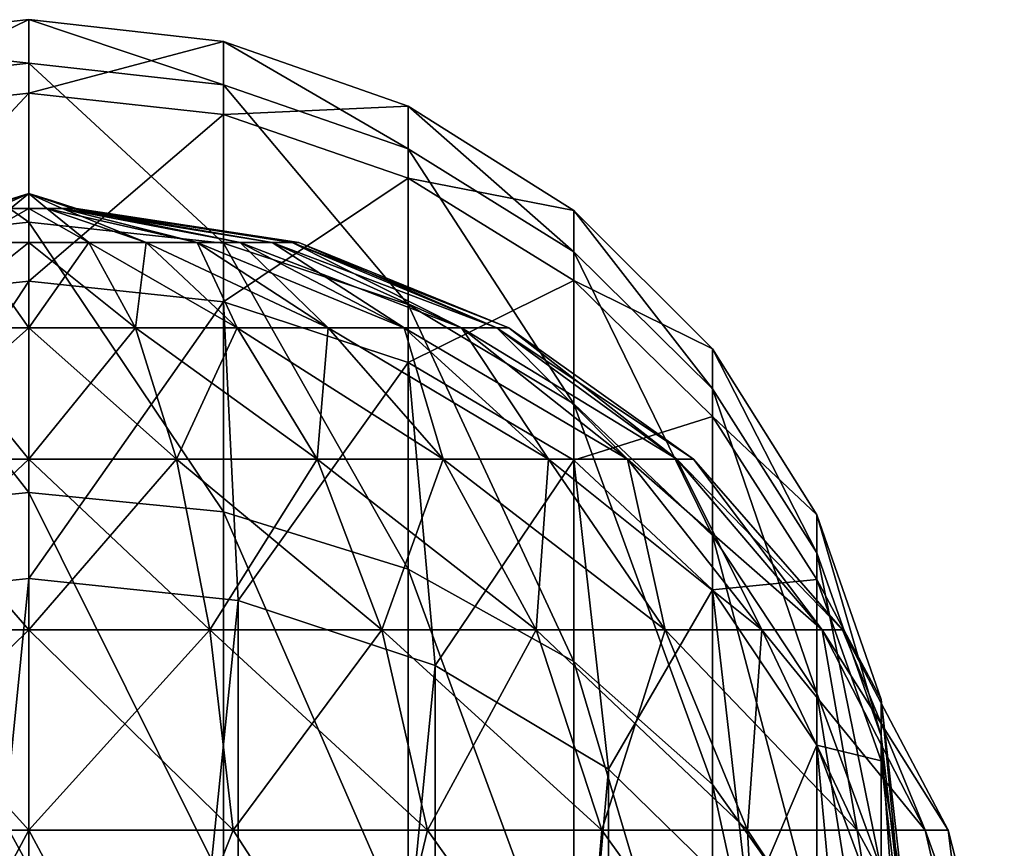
# Model space of a CAD drawing. Header units: millimetres. Extents: x -84 to 84, y -375 to 242.
# Tile 166 of 166: x 0 to 10, y 233 to 242. Entities that reach past the tile are written whole.
import ezdxf

# ---------------------------------------------------------------- set-up
doc = ezdxf.new("R2010")
doc.units = ezdxf.units.MM
doc.header["$LTSCALE"] = 81.481481
for name, color, linetype in [('274', 7, 'CONTINUOUS'), ('278', 7, 'CONTINUOUS'), ('279', 7, 'CONTINUOUS'), ('283', 7, 'CONTINUOUS'), ('288', 7, 'CONTINUOUS'), ('289', 7, 'CONTINUOUS'), ('290', 7, 'CONTINUOUS'), ('291', 7, 'CONTINUOUS')]:
    doc.layers.add(name, color=color, linetype=linetype)

msp = doc.modelspace()

# ---------------------------------------------------------------- linework, layer by layer
at = {"layer": '274', "color": 7, "linetype": 'CONTINUOUS', "true_color": 0xa2afbf}
for points in [[(0, 239.868, -7.575), (-0.488, 239.713, -7.575), (-0.244, 239.791, -7.575), (0, 239.868, -7.575)], [(-0.451, 239.713, -7.762), (-0.488, 239.713, -7.575), (0, 239.868, -7.575), (-0.451, 239.713, -7.762)], [(-0.345, 239.713, -7.92), (-0.451, 239.713, -7.762), (0, 239.868, -7.575), (-0.345, 239.713, -7.92)], [(-0.187, 239.713, -8.026), (-0.345, 239.713, -7.92), (0, 239.868, -7.575), (-0.187, 239.713, -8.026)], [(0, 239.713, -8.063), (-0.187, 239.713, -8.026), (0, 239.868, -7.575), (0, 239.713, -8.063)], [(0.187, 239.713, -8.026), (0, 239.713, -8.063), (0, 239.868, -7.575), (0.187, 239.713, -8.026)], [(0.345, 239.713, -7.92), (0.187, 239.713, -8.026), (0, 239.868, -7.575), (0.345, 239.713, -7.92)], [(0.451, 239.713, -7.762), (0.345, 239.713, -7.92), (0, 239.868, -7.575), (0.451, 239.713, -7.762)], [(0.244, 239.791, -7.575), (0.451, 239.713, -7.762), (0, 239.868, -7.575), (0.244, 239.791, -7.575)], [(0.488, 239.713, -7.575), (0.451, 239.713, -7.762), (0.244, 239.791, -7.575), (0.488, 239.713, -7.575)]]:
    msp.add_3dface(points, dxfattribs=at)
at = {"layer": '278', "color": 7, "linetype": 'CONTINUOUS', "true_color": 0xa2afbf}
for points in [[(-0.187, 239.713, -8.026), (0, 239.713, -8.063), (-0.619, 239.362, -10.286), (-0.187, 239.713, -8.026)], [(-0.619, 239.362, -10.286), (0, 239.713, -8.063), (0, 239.362, -10.356), (-0.619, 239.362, -10.286)], [(0, 239.713, -8.063), (0.187, 239.713, -8.026), (0.619, 239.362, -10.286), (0, 239.713, -8.063)], [(0, 239.362, -10.356), (0, 239.713, -8.063), (0.619, 239.362, -10.286), (0, 239.362, -10.356)], [(0.619, 239.362, -10.286), (0.187, 239.713, -8.026), (1.207, 239.362, -10.081), (0.619, 239.362, -10.286)], [(0.187, 239.713, -8.026), (0.345, 239.713, -7.92), (1.734, 239.362, -9.749), (0.187, 239.713, -8.026)], [(1.207, 239.362, -10.081), (0.187, 239.713, -8.026), (1.734, 239.362, -9.749), (1.207, 239.362, -10.081)], [(1.734, 239.362, -9.749), (0.345, 239.713, -7.92), (2.174, 239.362, -9.309), (1.734, 239.362, -9.749)], [(0.345, 239.713, -7.92), (0.451, 239.713, -7.762), (2.506, 239.362, -8.782), (0.345, 239.713, -7.92)], [(2.174, 239.362, -9.309), (0.345, 239.713, -7.92), (2.506, 239.362, -8.782), (2.174, 239.362, -9.309)], [(2.506, 239.362, -8.782), (0.451, 239.713, -7.762), (2.711, 239.362, -8.194), (2.506, 239.362, -8.782)], [(0.451, 239.713, -7.762), (0.488, 239.713, -7.575), (2.711, 239.362, -8.194), (0.451, 239.713, -7.762)], [(2.711, 239.362, -8.194), (0.488, 239.713, -7.575), (2.781, 239.362, -7.575), (2.711, 239.362, -8.194)], [(-0.619, 239.362, -10.286), (0, 239.362, -10.356), (-1.1, 238.486, -12.393), (-0.619, 239.362, -10.286)], [(-1.1, 238.486, -12.393), (0, 239.362, -10.356), (0, 238.486, -12.517), (-1.1, 238.486, -12.393)], [(0, 239.362, -10.356), (0.619, 239.362, -10.286), (0, 238.486, -12.517), (0, 239.362, -10.356)], [(0, 238.486, -12.517), (0.619, 239.362, -10.286), (1.1, 238.486, -12.393), (0, 238.486, -12.517)], [(0.619, 239.362, -10.286), (1.207, 239.362, -10.081), (1.1, 238.486, -12.393), (0.619, 239.362, -10.286)], [(1.1, 238.486, -12.393), (1.207, 239.362, -10.081), (2.144, 238.486, -12.027), (1.1, 238.486, -12.393)], [(1.207, 239.362, -10.081), (1.734, 239.362, -9.749), (2.144, 238.486, -12.027), (1.207, 239.362, -10.081)], [(1.734, 239.362, -9.749), (2.174, 239.362, -9.309), (3.081, 238.486, -11.439), (1.734, 239.362, -9.749)], [(2.144, 238.486, -12.027), (1.734, 239.362, -9.749), (3.081, 238.486, -11.439), (2.144, 238.486, -12.027)], [(2.174, 239.362, -9.309), (2.506, 239.362, -8.782), (3.864, 238.486, -10.656), (2.174, 239.362, -9.309)], [(3.081, 238.486, -11.439), (2.174, 239.362, -9.309), (3.864, 238.486, -10.656), (3.081, 238.486, -11.439)], [(2.506, 239.362, -8.782), (2.711, 239.362, -8.194), (4.452, 238.486, -9.719), (2.506, 239.362, -8.782)], [(3.864, 238.486, -10.656), (2.506, 239.362, -8.782), (4.452, 238.486, -9.719), (3.864, 238.486, -10.656)], [(2.711, 239.362, -8.194), (2.781, 239.362, -7.575), (4.818, 238.486, -8.675), (2.711, 239.362, -8.194)], [(4.452, 238.486, -9.719), (2.711, 239.362, -8.194), (4.818, 238.486, -8.675), (4.452, 238.486, -9.719)], [(4.818, 238.486, -8.675), (2.781, 239.362, -7.575), (4.942, 238.486, -7.575), (4.818, 238.486, -8.675)], [(-1.1, 238.486, -12.393), (0, 238.486, -12.517), (-1.522, 237.133, -14.244), (-1.1, 238.486, -12.393)], [(-1.522, 237.133, -14.244), (0, 238.486, -12.517), (0, 237.133, -14.416), (-1.522, 237.133, -14.244)], [(0, 238.486, -12.517), (1.1, 238.486, -12.393), (0, 237.133, -14.416), (0, 238.486, -12.517)], [(0, 237.133, -14.416), (1.1, 238.486, -12.393), (1.522, 237.133, -14.244), (0, 237.133, -14.416)], [(1.1, 238.486, -12.393), (2.144, 238.486, -12.027), (1.522, 237.133, -14.244), (1.1, 238.486, -12.393)], [(1.522, 237.133, -14.244), (2.144, 238.486, -12.027), (2.968, 237.133, -13.738), (1.522, 237.133, -14.244)], [(2.144, 238.486, -12.027), (3.081, 238.486, -11.439), (2.968, 237.133, -13.738), (2.144, 238.486, -12.027)], [(2.968, 237.133, -13.738), (3.081, 238.486, -11.439), (4.265, 237.133, -12.923), (2.968, 237.133, -13.738)], [(3.081, 238.486, -11.439), (3.864, 238.486, -10.656), (4.265, 237.133, -12.923), (3.081, 238.486, -11.439)], [(3.864, 238.486, -10.656), (4.452, 238.486, -9.719), (5.348, 237.133, -11.84), (3.864, 238.486, -10.656)], [(4.265, 237.133, -12.923), (3.864, 238.486, -10.656), (5.348, 237.133, -11.84), (4.265, 237.133, -12.923)], [(4.452, 238.486, -9.719), (4.818, 238.486, -8.675), (6.163, 237.133, -10.543), (4.452, 238.486, -9.719)], [(5.348, 237.133, -11.84), (4.452, 238.486, -9.719), (6.163, 237.133, -10.543), (5.348, 237.133, -11.84)], [(4.818, 238.486, -8.675), (4.942, 238.486, -7.575), (6.669, 237.133, -9.097), (4.818, 238.486, -8.675)], [(6.163, 237.133, -10.543), (4.818, 238.486, -8.675), (6.669, 237.133, -9.097), (6.163, 237.133, -10.543)], [(6.669, 237.133, -9.097), (4.942, 238.486, -7.575), (6.841, 237.133, -7.575), (6.669, 237.133, -9.097)], [(-1.522, 237.133, -14.244), (0, 237.133, -14.416), (-1.864, 235.378, -15.74), (-1.522, 237.133, -14.244)], [(-1.864, 235.378, -15.74), (0, 237.133, -14.416), (0, 235.378, -15.95), (-1.864, 235.378, -15.74)], [(0, 237.133, -14.416), (1.522, 237.133, -14.244), (0, 235.378, -15.95), (0, 237.133, -14.416)], [(0, 235.378, -15.95), (1.522, 237.133, -14.244), (1.864, 235.378, -15.74), (0, 235.378, -15.95)], [(1.522, 237.133, -14.244), (2.968, 237.133, -13.738), (1.864, 235.378, -15.74), (1.522, 237.133, -14.244)], [(1.864, 235.378, -15.74), (2.968, 237.133, -13.738), (3.634, 235.378, -15.121), (1.864, 235.378, -15.74)], [(2.968, 237.133, -13.738), (4.265, 237.133, -12.923), (3.634, 235.378, -15.121), (2.968, 237.133, -13.738)], [(3.634, 235.378, -15.121), (4.265, 237.133, -12.923), (5.222, 235.378, -14.123), (3.634, 235.378, -15.121)], [(4.265, 237.133, -12.923), (5.348, 237.133, -11.84), (5.222, 235.378, -14.123), (4.265, 237.133, -12.923)], [(5.222, 235.378, -14.123), (5.348, 237.133, -11.84), (6.548, 235.378, -12.797), (5.222, 235.378, -14.123)], [(5.348, 237.133, -11.84), (6.163, 237.133, -10.543), (6.548, 235.378, -12.797), (5.348, 237.133, -11.84)], [(6.163, 237.133, -10.543), (6.669, 237.133, -9.097), (7.546, 235.378, -11.209), (6.163, 237.133, -10.543)], [(6.548, 235.378, -12.797), (6.163, 237.133, -10.543), (7.546, 235.378, -11.209), (6.548, 235.378, -12.797)], [(6.669, 237.133, -9.097), (6.841, 237.133, -7.575), (8.165, 235.378, -9.439), (6.669, 237.133, -9.097)], [(7.546, 235.378, -11.209), (6.669, 237.133, -9.097), (8.165, 235.378, -9.439), (7.546, 235.378, -11.209)], [(8.165, 235.378, -9.439), (6.841, 237.133, -7.575), (8.375, 235.378, -7.575), (8.165, 235.378, -9.439)], [(-1.864, 235.378, -15.74), (0, 235.378, -15.95), (-2.105, 233.315, -16.799), (-1.864, 235.378, -15.74)], [(-2.105, 233.315, -16.799), (0, 235.378, -15.95), (0, 233.315, -17.036), (-2.105, 233.315, -16.799)], [(0, 235.378, -15.95), (1.864, 235.378, -15.74), (0, 233.315, -17.036), (0, 235.378, -15.95)], [(0, 233.315, -17.036), (1.864, 235.378, -15.74), (2.105, 233.315, -16.799), (0, 233.315, -17.036)], [(1.864, 235.378, -15.74), (3.634, 235.378, -15.121), (2.105, 233.315, -16.799), (1.864, 235.378, -15.74)], [(2.105, 233.315, -16.799), (3.634, 235.378, -15.121), (4.105, 233.315, -16.099), (2.105, 233.315, -16.799)], [(3.634, 235.378, -15.121), (5.222, 235.378, -14.123), (4.105, 233.315, -16.099), (3.634, 235.378, -15.121)], [(4.105, 233.315, -16.099), (5.222, 235.378, -14.123), (5.899, 233.315, -14.972), (4.105, 233.315, -16.099)], [(5.222, 235.378, -14.123), (6.548, 235.378, -12.797), (5.899, 233.315, -14.972), (5.222, 235.378, -14.123)], [(5.899, 233.315, -14.972), (6.548, 235.378, -12.797), (7.397, 233.315, -13.474), (5.899, 233.315, -14.972)], [(6.548, 235.378, -12.797), (7.546, 235.378, -11.209), (7.397, 233.315, -13.474), (6.548, 235.378, -12.797)], [(7.397, 233.315, -13.474), (7.546, 235.378, -11.209), (8.524, 233.315, -11.68), (7.397, 233.315, -13.474)], [(7.546, 235.378, -11.209), (8.165, 235.378, -9.439), (8.524, 233.315, -11.68), (7.546, 235.378, -11.209)], [(8.165, 235.378, -9.439), (8.375, 235.378, -7.575), (9.224, 233.315, -9.68), (8.165, 235.378, -9.439)], [(8.524, 233.315, -11.68), (8.165, 235.378, -9.439), (9.224, 233.315, -9.68), (8.524, 233.315, -11.68)], [(9.224, 233.315, -9.68), (8.375, 235.378, -7.575), (9.461, 233.315, -7.575), (9.224, 233.315, -9.68)], [(-1.21, 231.059, -17.542), (-2.105, 233.315, -16.799), (0, 233.315, -17.036), (-1.21, 231.059, -17.542)], [(1.21, 231.059, -17.542), (-1.21, 231.059, -17.542), (0, 233.315, -17.036), (1.21, 231.059, -17.542)], [(1.21, 231.059, -17.542), (0, 233.315, -17.036), (2.105, 233.315, -16.799), (1.21, 231.059, -17.542)], [(3.561, 231.059, -16.962), (1.21, 231.059, -17.542), (2.105, 233.315, -16.799), (3.561, 231.059, -16.962)], [(3.561, 231.059, -16.962), (2.105, 233.315, -16.799), (4.105, 233.315, -16.099), (3.561, 231.059, -16.962)], [(5.704, 231.059, -15.837), (3.561, 231.059, -16.962), (4.105, 233.315, -16.099), (5.704, 231.059, -15.837)], [(5.704, 231.059, -15.837), (4.105, 233.315, -16.099), (5.899, 233.315, -14.972), (5.704, 231.059, -15.837)], [(7.515, 231.059, -14.232), (5.704, 231.059, -15.837), (5.899, 233.315, -14.972), (7.515, 231.059, -14.232)], [(7.515, 231.059, -14.232), (5.899, 233.315, -14.972), (7.397, 233.315, -13.474), (7.515, 231.059, -14.232)], [(8.89, 231.059, -12.24), (7.515, 231.059, -14.232), (7.397, 233.315, -13.474), (8.89, 231.059, -12.24)], [(8.89, 231.059, -12.24), (7.397, 233.315, -13.474), (8.524, 233.315, -11.68), (8.89, 231.059, -12.24)], [(9.748, 231.059, -9.977), (8.89, 231.059, -12.24), (8.524, 233.315, -11.68), (9.748, 231.059, -9.977)], [(9.748, 231.059, -9.977), (8.524, 233.315, -11.68), (9.224, 233.315, -9.68), (9.748, 231.059, -9.977)], [(9.748, 231.059, -9.977), (9.224, 233.315, -9.68), (9.461, 233.315, -7.575), (9.748, 231.059, -9.977)], [(10.04, 231.059, -7.575), (9.748, 231.059, -9.977), (9.461, 233.315, -7.575), (10.04, 231.059, -7.575)]]:
    msp.add_3dface(points, dxfattribs=at)
at = {"layer": '279', "color": 7, "linetype": 'CONTINUOUS', "true_color": 0xa2afbf}
for points in [[(0, 239.868, -7.575), (-0.244, 239.791, -7.575), (-0.451, 239.713, -7.388), (0, 239.868, -7.575)], [(-0.345, 239.713, -7.23), (0, 239.868, -7.575), (-0.451, 239.713, -7.388), (-0.345, 239.713, -7.23)], [(-0.187, 239.713, -7.124), (0, 239.868, -7.575), (-0.345, 239.713, -7.23), (-0.187, 239.713, -7.124)], [(0, 239.713, -7.087), (0, 239.868, -7.575), (-0.187, 239.713, -7.124), (0, 239.713, -7.087)], [(0.488, 239.713, -7.575), (0.244, 239.791, -7.575), (0, 239.868, -7.575), (0.488, 239.713, -7.575)], [(0.488, 239.713, -7.575), (0, 239.868, -7.575), (0.451, 239.713, -7.388), (0.488, 239.713, -7.575)], [(0.451, 239.713, -7.388), (0, 239.868, -7.575), (0.345, 239.713, -7.23), (0.451, 239.713, -7.388)], [(0.345, 239.713, -7.23), (0, 239.868, -7.575), (0.187, 239.713, -7.124), (0.345, 239.713, -7.23)], [(0.187, 239.713, -7.124), (0, 239.868, -7.575), (0, 239.713, -7.087), (0.187, 239.713, -7.124)]]:
    msp.add_3dface(points, dxfattribs=at)
at = {"layer": '283', "color": 7, "linetype": 'CONTINUOUS', "true_color": 0xa2afbf}
for points in [[(0, 239.713, -7.087), (-0.187, 239.713, -7.124), (-0.619, 239.362, -4.864), (0, 239.713, -7.087)], [(0, 239.713, -7.087), (-0.619, 239.362, -4.864), (0, 239.362, -4.794), (0, 239.713, -7.087)], [(0.187, 239.713, -7.124), (0, 239.713, -7.087), (0.619, 239.362, -4.864), (0.187, 239.713, -7.124)], [(0, 239.713, -7.087), (0, 239.362, -4.794), (0.619, 239.362, -4.864), (0, 239.713, -7.087)], [(0.345, 239.713, -7.23), (0.187, 239.713, -7.124), (1.207, 239.362, -5.069), (0.345, 239.713, -7.23)], [(0.187, 239.713, -7.124), (0.619, 239.362, -4.864), (1.207, 239.362, -5.069), (0.187, 239.713, -7.124)], [(0.451, 239.713, -7.388), (0.345, 239.713, -7.23), (2.174, 239.362, -5.841), (0.451, 239.713, -7.388)], [(0.345, 239.713, -7.23), (1.734, 239.362, -5.401), (2.174, 239.362, -5.841), (0.345, 239.713, -7.23)], [(0.345, 239.713, -7.23), (1.207, 239.362, -5.069), (1.734, 239.362, -5.401), (0.345, 239.713, -7.23)], [(0.488, 239.713, -7.575), (0.451, 239.713, -7.388), (2.711, 239.362, -6.956), (0.488, 239.713, -7.575)], [(0.451, 239.713, -7.388), (2.506, 239.362, -6.368), (2.711, 239.362, -6.956), (0.451, 239.713, -7.388)], [(0.451, 239.713, -7.388), (2.174, 239.362, -5.841), (2.506, 239.362, -6.368), (0.451, 239.713, -7.388)], [(2.781, 239.362, -7.575), (0.488, 239.713, -7.575), (2.711, 239.362, -6.956), (2.781, 239.362, -7.575)], [(-1.1, 238.486, -2.757), (0, 238.486, -2.633), (-0.619, 239.362, -4.864), (-1.1, 238.486, -2.757)], [(-0.619, 239.362, -4.864), (0, 238.486, -2.633), (0, 239.362, -4.794), (-0.619, 239.362, -4.864)], [(0, 238.486, -2.633), (1.1, 238.486, -2.757), (0, 239.362, -4.794), (0, 238.486, -2.633)], [(0, 239.362, -4.794), (1.1, 238.486, -2.757), (0.619, 239.362, -4.864), (0, 239.362, -4.794)], [(1.1, 238.486, -2.757), (2.144, 238.486, -3.123), (0.619, 239.362, -4.864), (1.1, 238.486, -2.757)], [(0.619, 239.362, -4.864), (2.144, 238.486, -3.123), (1.207, 239.362, -5.069), (0.619, 239.362, -4.864)], [(2.144, 238.486, -3.123), (3.081, 238.486, -3.711), (1.207, 239.362, -5.069), (2.144, 238.486, -3.123)], [(1.207, 239.362, -5.069), (3.081, 238.486, -3.711), (1.734, 239.362, -5.401), (1.207, 239.362, -5.069)], [(3.081, 238.486, -3.711), (3.864, 238.486, -4.494), (1.734, 239.362, -5.401), (3.081, 238.486, -3.711)], [(1.734, 239.362, -5.401), (3.864, 238.486, -4.494), (2.174, 239.362, -5.841), (1.734, 239.362, -5.401)], [(3.864, 238.486, -4.494), (4.452, 238.486, -5.431), (2.174, 239.362, -5.841), (3.864, 238.486, -4.494)], [(2.174, 239.362, -5.841), (4.452, 238.486, -5.431), (2.506, 239.362, -6.368), (2.174, 239.362, -5.841)], [(4.452, 238.486, -5.431), (4.818, 238.486, -6.475), (2.506, 239.362, -6.368), (4.452, 238.486, -5.431)], [(2.506, 239.362, -6.368), (4.818, 238.486, -6.475), (2.711, 239.362, -6.956), (2.506, 239.362, -6.368)], [(4.942, 238.486, -7.575), (2.781, 239.362, -7.575), (2.711, 239.362, -6.956), (4.942, 238.486, -7.575)], [(4.818, 238.486, -6.475), (4.942, 238.486, -7.575), (2.711, 239.362, -6.956), (4.818, 238.486, -6.475)], [(-1.522, 237.133, -0.906), (0, 237.133, -0.734), (-1.1, 238.486, -2.757), (-1.522, 237.133, -0.906)], [(-1.1, 238.486, -2.757), (0, 237.133, -0.734), (0, 238.486, -2.633), (-1.1, 238.486, -2.757)], [(0, 237.133, -0.734), (1.522, 237.133, -0.906), (0, 238.486, -2.633), (0, 237.133, -0.734)], [(0, 238.486, -2.633), (1.522, 237.133, -0.906), (1.1, 238.486, -2.757), (0, 238.486, -2.633)], [(1.522, 237.133, -0.906), (2.968, 237.133, -1.412), (1.1, 238.486, -2.757), (1.522, 237.133, -0.906)], [(1.1, 238.486, -2.757), (2.968, 237.133, -1.412), (2.144, 238.486, -3.123), (1.1, 238.486, -2.757)], [(2.968, 237.133, -1.412), (4.265, 237.133, -2.227), (2.144, 238.486, -3.123), (2.968, 237.133, -1.412)], [(2.144, 238.486, -3.123), (4.265, 237.133, -2.227), (3.081, 238.486, -3.711), (2.144, 238.486, -3.123)], [(4.265, 237.133, -2.227), (5.348, 237.133, -3.31), (3.081, 238.486, -3.711), (4.265, 237.133, -2.227)], [(3.081, 238.486, -3.711), (5.348, 237.133, -3.31), (3.864, 238.486, -4.494), (3.081, 238.486, -3.711)], [(5.348, 237.133, -3.31), (6.163, 237.133, -4.607), (3.864, 238.486, -4.494), (5.348, 237.133, -3.31)], [(3.864, 238.486, -4.494), (6.163, 237.133, -4.607), (4.452, 238.486, -5.431), (3.864, 238.486, -4.494)], [(6.163, 237.133, -4.607), (6.669, 237.133, -6.053), (4.452, 238.486, -5.431), (6.163, 237.133, -4.607)], [(4.452, 238.486, -5.431), (6.669, 237.133, -6.053), (4.818, 238.486, -6.475), (4.452, 238.486, -5.431)], [(6.841, 237.133, -7.575), (4.942, 238.486, -7.575), (4.818, 238.486, -6.475), (6.841, 237.133, -7.575)], [(6.669, 237.133, -6.053), (6.841, 237.133, -7.575), (4.818, 238.486, -6.475), (6.669, 237.133, -6.053)], [(-1.864, 235.378, 0.59), (0, 235.378, 0.8), (-1.522, 237.133, -0.906), (-1.864, 235.378, 0.59)], [(-1.522, 237.133, -0.906), (0, 235.378, 0.8), (0, 237.133, -0.734), (-1.522, 237.133, -0.906)], [(0, 235.378, 0.8), (1.864, 235.378, 0.59), (0, 237.133, -0.734), (0, 235.378, 0.8)], [(0, 237.133, -0.734), (1.864, 235.378, 0.59), (1.522, 237.133, -0.906), (0, 237.133, -0.734)], [(1.864, 235.378, 0.59), (3.634, 235.378, -0.029), (1.522, 237.133, -0.906), (1.864, 235.378, 0.59)], [(1.522, 237.133, -0.906), (3.634, 235.378, -0.029), (2.968, 237.133, -1.412), (1.522, 237.133, -0.906)], [(3.634, 235.378, -0.029), (5.222, 235.378, -1.027), (2.968, 237.133, -1.412), (3.634, 235.378, -0.029)], [(2.968, 237.133, -1.412), (5.222, 235.378, -1.027), (4.265, 237.133, -2.227), (2.968, 237.133, -1.412)], [(5.222, 235.378, -1.027), (6.548, 235.378, -2.353), (4.265, 237.133, -2.227), (5.222, 235.378, -1.027)], [(4.265, 237.133, -2.227), (6.548, 235.378, -2.353), (5.348, 237.133, -3.31), (4.265, 237.133, -2.227)], [(6.548, 235.378, -2.353), (7.546, 235.378, -3.941), (5.348, 237.133, -3.31), (6.548, 235.378, -2.353)], [(5.348, 237.133, -3.31), (7.546, 235.378, -3.941), (6.163, 237.133, -4.607), (5.348, 237.133, -3.31)], [(7.546, 235.378, -3.941), (8.165, 235.378, -5.711), (6.163, 237.133, -4.607), (7.546, 235.378, -3.941)], [(6.163, 237.133, -4.607), (8.165, 235.378, -5.711), (6.669, 237.133, -6.053), (6.163, 237.133, -4.607)], [(8.375, 235.378, -7.575), (6.841, 237.133, -7.575), (6.669, 237.133, -6.053), (8.375, 235.378, -7.575)], [(8.165, 235.378, -5.711), (8.375, 235.378, -7.575), (6.669, 237.133, -6.053), (8.165, 235.378, -5.711)], [(-2.105, 233.315, 1.649), (0, 233.315, 1.886), (-1.864, 235.378, 0.59), (-2.105, 233.315, 1.649)], [(-1.864, 235.378, 0.59), (0, 233.315, 1.886), (0, 235.378, 0.8), (-1.864, 235.378, 0.59)], [(0, 233.315, 1.886), (2.105, 233.315, 1.649), (0, 235.378, 0.8), (0, 233.315, 1.886)], [(0, 235.378, 0.8), (2.105, 233.315, 1.649), (1.864, 235.378, 0.59), (0, 235.378, 0.8)], [(2.105, 233.315, 1.649), (4.105, 233.315, 0.949), (1.864, 235.378, 0.59), (2.105, 233.315, 1.649)], [(1.864, 235.378, 0.59), (4.105, 233.315, 0.949), (3.634, 235.378, -0.029), (1.864, 235.378, 0.59)], [(4.105, 233.315, 0.949), (5.899, 233.315, -0.178), (3.634, 235.378, -0.029), (4.105, 233.315, 0.949)], [(3.634, 235.378, -0.029), (5.899, 233.315, -0.178), (5.222, 235.378, -1.027), (3.634, 235.378, -0.029)], [(5.899, 233.315, -0.178), (7.397, 233.315, -1.676), (5.222, 235.378, -1.027), (5.899, 233.315, -0.178)], [(5.222, 235.378, -1.027), (7.397, 233.315, -1.676), (6.548, 235.378, -2.353), (5.222, 235.378, -1.027)], [(7.397, 233.315, -1.676), (8.524, 233.315, -3.47), (6.548, 235.378, -2.353), (7.397, 233.315, -1.676)], [(6.548, 235.378, -2.353), (8.524, 233.315, -3.47), (7.546, 235.378, -3.941), (6.548, 235.378, -2.353)], [(8.524, 233.315, -3.47), (9.224, 233.315, -5.47), (7.546, 235.378, -3.941), (8.524, 233.315, -3.47)], [(7.546, 235.378, -3.941), (9.224, 233.315, -5.47), (8.165, 235.378, -5.711), (7.546, 235.378, -3.941)], [(9.461, 233.315, -7.575), (8.375, 235.378, -7.575), (8.165, 235.378, -5.711), (9.461, 233.315, -7.575)], [(9.224, 233.315, -5.47), (9.461, 233.315, -7.575), (8.165, 235.378, -5.711), (9.224, 233.315, -5.47)], [(-2.105, 233.315, 1.649), (-1.21, 231.059, 2.392), (0, 233.315, 1.886), (-2.105, 233.315, 1.649)], [(-1.21, 231.059, 2.392), (1.211, 231.059, 2.392), (0, 233.315, 1.886), (-1.21, 231.059, 2.392)], [(0, 233.315, 1.886), (1.211, 231.059, 2.392), (2.105, 233.315, 1.649), (0, 233.315, 1.886)], [(1.211, 231.059, 2.392), (3.561, 231.059, 1.812), (2.105, 233.315, 1.649), (1.211, 231.059, 2.392)], [(2.105, 233.315, 1.649), (3.561, 231.059, 1.812), (4.105, 233.315, 0.949), (2.105, 233.315, 1.649)], [(3.561, 231.059, 1.812), (5.704, 231.059, 0.687), (4.105, 233.315, 0.949), (3.561, 231.059, 1.812)], [(4.105, 233.315, 0.949), (5.704, 231.059, 0.687), (5.899, 233.315, -0.178), (4.105, 233.315, 0.949)], [(5.704, 231.059, 0.687), (7.515, 231.059, -0.918), (5.899, 233.315, -0.178), (5.704, 231.059, 0.687)], [(5.899, 233.315, -0.178), (7.515, 231.059, -0.918), (7.397, 233.315, -1.676), (5.899, 233.315, -0.178)], [(7.515, 231.059, -0.918), (8.89, 231.059, -2.909), (7.397, 233.315, -1.676), (7.515, 231.059, -0.918)], [(7.397, 233.315, -1.676), (8.89, 231.059, -2.909), (8.524, 233.315, -3.47), (7.397, 233.315, -1.676)], [(8.89, 231.059, -2.909), (9.748, 231.059, -5.172), (8.524, 233.315, -3.47), (8.89, 231.059, -2.909)], [(8.524, 233.315, -3.47), (9.748, 231.059, -5.172), (9.224, 233.315, -5.47), (8.524, 233.315, -3.47)], [(10.04, 231.059, -7.575), (9.461, 233.315, -7.575), (9.224, 233.315, -5.47), (10.04, 231.059, -7.575)], [(9.748, 231.059, -5.172), (10.04, 231.059, -7.575), (9.224, 233.315, -5.47), (9.748, 231.059, -5.172)]]:
    msp.add_3dface(points, dxfattribs=at)
at = {"layer": '288', "color": 7, "linetype": 'CONTINUOUS', "true_color": 0xa2afbf}
for points in [[(0, 214.537, 150.125), (-2.154, 214.311, 150.256), (0, 235.905, 187.134), (0, 214.537, 150.125)], [(0, 235.905, 187.134), (-2.154, 214.311, 150.256), (-2.154, 235.678, 187.265), (0, 235.905, 187.134)]]:
    msp.add_3dface(points, dxfattribs=at)
at = {"layer": '289', "color": 7, "linetype": 'CONTINUOUS', "true_color": 0xa2afbf}
for points in [[(0, 214.537, 150.125), (0, 235.905, 187.134), (2.154, 235.678, 187.265), (0, 214.537, 150.125)], [(2.154, 214.311, 150.256), (0, 214.537, 150.125), (2.154, 235.678, 187.265), (2.154, 214.311, 150.256)], [(4.183, 235.012, 187.65), (2.154, 214.311, 150.256), (2.154, 235.678, 187.265), (4.183, 235.012, 187.65)], [(4.183, 213.645, 150.64), (2.154, 214.311, 150.256), (4.183, 235.012, 187.65), (4.183, 213.645, 150.64)], [(5.968, 233.945, 188.266), (4.183, 213.645, 150.64), (4.183, 235.012, 187.65), (5.968, 233.945, 188.266)], [(5.968, 212.577, 151.257), (4.183, 213.645, 150.64), (5.968, 233.945, 188.266), (5.968, 212.577, 151.257)], [(7.407, 232.538, 189.078), (5.968, 212.577, 151.257), (5.968, 233.945, 188.266), (7.407, 232.538, 189.078)]]:
    msp.add_3dface(points, dxfattribs=at)
at = {"layer": '290', "color": 7, "linetype": 'CONTINUOUS', "true_color": 0xa2afbf}
for points in [[(0, 240.901, 200.559), (-2.003, 240.679, 200.602), (0, 241.656, 207.711), (0, 240.901, 200.559)], [(0, 241.656, 207.711), (-2.003, 240.679, 200.602), (-2.003, 241.43, 207.715), (0, 241.656, 207.711)], [(0, 241.656, 207.711), (-2.003, 241.43, 207.715), (0, 241.208, 214.888), (0, 241.656, 207.711)], [(0, 241.208, 214.888), (-2.003, 241.43, 207.715), (-2.003, 240.985, 214.855), (0, 241.208, 214.888)], [(0, 241.208, 214.888), (-2.003, 240.985, 214.855), (0, 239.571, 221.89), (0, 241.208, 214.888)], [(0, 239.571, 221.89), (-2.003, 240.985, 214.855), (-2.003, 239.357, 221.82), (0, 239.571, 221.89)], [(0, 238.964, 193.634), (-2.003, 238.753, 193.713), (0, 240.901, 200.559), (0, 238.964, 193.634)], [(0, 240.901, 200.559), (-2.003, 238.753, 193.713), (-2.003, 240.679, 200.602), (0, 240.901, 200.559)], [(0, 239.571, 221.89), (-2.003, 239.357, 221.82), (0, 236.79, 228.521), (0, 239.571, 221.89)], [(0, 236.79, 228.521), (-2.003, 239.357, 221.82), (-2.003, 236.59, 228.417), (0, 236.79, 228.521)], [(0, 235.905, 187.134), (-2.154, 235.678, 187.265), (0, 238.964, 193.634), (0, 235.905, 187.134)], [(0, 238.964, 193.634), (-2.154, 235.678, 187.265), (-2.003, 238.753, 193.713), (0, 238.964, 193.634)], [(0, 236.79, 228.521), (-2.003, 236.59, 228.417), (0, 232.943, 234.597), (0, 236.79, 228.521)], [(0, 232.943, 234.597), (-2.003, 236.59, 228.417), (-2.003, 232.763, 234.46), (0, 232.943, 234.597)]]:
    msp.add_3dface(points, dxfattribs=at)
at = {"layer": '291', "color": 7, "linetype": 'CONTINUOUS', "true_color": 0xa2afbf}
for points in [[(0, 240.901, 200.559), (0, 241.656, 207.711), (2.003, 241.43, 207.715), (0, 240.901, 200.559)], [(0, 241.656, 207.711), (0, 241.208, 214.888), (2.003, 240.985, 214.855), (0, 241.656, 207.711)], [(2.003, 241.43, 207.715), (0, 241.656, 207.711), (2.003, 240.985, 214.855), (2.003, 241.43, 207.715)], [(2.003, 240.679, 200.602), (0, 240.901, 200.559), (2.003, 241.43, 207.715), (2.003, 240.679, 200.602)], [(3.905, 240.765, 207.73), (2.003, 240.679, 200.602), (2.003, 241.43, 207.715), (3.905, 240.765, 207.73)], [(3.905, 240.765, 207.73), (2.003, 241.43, 207.715), (3.905, 240.327, 214.758), (3.905, 240.765, 207.73)], [(3.905, 240.327, 214.758), (2.003, 241.43, 207.715), (2.003, 240.985, 214.855), (3.905, 240.327, 214.758)], [(0, 241.208, 214.888), (0, 239.571, 221.89), (2.003, 239.357, 221.82), (0, 241.208, 214.888)], [(2.003, 240.985, 214.855), (0, 241.208, 214.888), (2.003, 239.357, 221.82), (2.003, 240.985, 214.855)], [(3.905, 240.327, 214.758), (2.003, 240.985, 214.855), (3.905, 238.724, 221.615), (3.905, 240.327, 214.758)], [(3.905, 238.724, 221.615), (2.003, 240.985, 214.855), (2.003, 239.357, 221.82), (3.905, 238.724, 221.615)], [(0, 238.964, 193.634), (0, 240.901, 200.559), (2.003, 240.679, 200.602), (0, 238.964, 193.634)], [(2.003, 238.753, 193.713), (0, 238.964, 193.634), (2.003, 240.679, 200.602), (2.003, 238.753, 193.713)], [(3.905, 240.025, 200.727), (2.003, 240.679, 200.602), (3.905, 240.765, 207.73), (3.905, 240.025, 200.727)], [(3.905, 240.025, 200.727), (2.003, 238.753, 193.713), (2.003, 240.679, 200.602), (3.905, 240.025, 200.727)], [(5.611, 239.693, 207.753), (3.905, 240.025, 200.727), (3.905, 240.765, 207.73), (5.611, 239.693, 207.753)], [(5.611, 239.693, 207.753), (3.905, 240.765, 207.73), (5.611, 239.266, 214.602), (5.611, 239.693, 207.753)], [(5.611, 239.266, 214.602), (3.905, 240.765, 207.73), (3.905, 240.327, 214.758), (5.611, 239.266, 214.602)], [(5.611, 239.266, 214.602), (3.905, 240.327, 214.758), (5.611, 237.704, 221.285), (5.611, 239.266, 214.602)], [(5.611, 237.704, 221.285), (3.905, 240.327, 214.758), (3.905, 238.724, 221.615), (5.611, 237.704, 221.285)], [(3.905, 238.129, 193.945), (2.003, 238.753, 193.713), (3.905, 240.025, 200.727), (3.905, 238.129, 193.945)], [(5.611, 238.972, 200.928), (3.905, 238.129, 193.945), (3.905, 240.025, 200.727), (5.611, 238.972, 200.928)], [(5.611, 238.972, 200.928), (3.905, 240.025, 200.727), (5.611, 239.693, 207.753), (5.611, 238.972, 200.928)], [(7.036, 238.268, 207.783), (5.611, 238.972, 200.928), (5.611, 239.693, 207.753), (7.036, 238.268, 207.783)], [(7.036, 238.268, 207.783), (5.611, 239.693, 207.753), (7.036, 237.856, 214.395), (7.036, 238.268, 207.783)], [(7.036, 237.856, 214.395), (5.611, 239.693, 207.753), (5.611, 239.266, 214.602), (7.036, 237.856, 214.395)], [(0, 239.571, 221.89), (0, 236.79, 228.521), (2.003, 236.59, 228.417), (0, 239.571, 221.89)], [(2.003, 239.357, 221.82), (0, 239.571, 221.89), (2.003, 236.59, 228.417), (2.003, 239.357, 221.82)], [(3.905, 238.724, 221.615), (2.003, 239.357, 221.82), (3.905, 236, 228.109), (3.905, 238.724, 221.615)], [(3.905, 236, 228.109), (2.003, 239.357, 221.82), (2.003, 236.59, 228.417), (3.905, 236, 228.109)], [(7.036, 237.856, 214.395), (5.611, 239.266, 214.602), (7.036, 236.348, 220.845), (7.036, 237.856, 214.395)], [(7.036, 236.348, 220.845), (5.611, 239.266, 214.602), (5.611, 237.704, 221.285), (7.036, 236.348, 220.845)], [(0, 235.905, 187.134), (0, 238.964, 193.634), (2.003, 238.753, 193.713), (0, 235.905, 187.134)], [(5.611, 237.124, 194.319), (3.905, 238.129, 193.945), (5.611, 238.972, 200.928), (5.611, 237.124, 194.319)], [(7.036, 237.572, 201.196), (5.611, 237.124, 194.319), (5.611, 238.972, 200.928), (7.036, 237.572, 201.196)], [(7.036, 237.572, 201.196), (5.611, 238.972, 200.928), (7.036, 238.268, 207.783), (7.036, 237.572, 201.196)], [(2.154, 235.678, 187.265), (0, 235.905, 187.134), (2.003, 238.753, 193.713), (2.154, 235.678, 187.265)], [(3.905, 238.129, 193.945), (2.154, 235.678, 187.265), (2.003, 238.753, 193.713), (3.905, 238.129, 193.945)], [(5.611, 237.704, 221.285), (3.905, 238.724, 221.615), (5.611, 235.05, 227.613), (5.611, 237.704, 221.285)], [(5.611, 235.05, 227.613), (3.905, 238.724, 221.615), (3.905, 236, 228.109), (5.611, 235.05, 227.613)], [(8.109, 236.562, 207.82), (7.036, 237.572, 201.196), (7.036, 238.268, 207.783), (8.109, 236.562, 207.82)], [(8.109, 236.562, 207.82), (7.036, 238.268, 207.783), (8.109, 236.168, 214.147), (8.109, 236.562, 207.82)], [(8.109, 236.168, 214.147), (7.036, 238.268, 207.783), (7.036, 237.856, 214.395), (8.109, 236.168, 214.147)], [(4.183, 235.012, 187.65), (2.154, 235.678, 187.265), (3.905, 238.129, 193.945), (4.183, 235.012, 187.65)], [(5.611, 237.124, 194.319), (4.183, 235.012, 187.65), (3.905, 238.129, 193.945), (5.611, 237.124, 194.319)], [(8.109, 236.168, 214.147), (7.036, 237.856, 214.395), (8.109, 234.725, 220.319), (8.109, 236.168, 214.147)], [(8.109, 234.725, 220.319), (7.036, 237.856, 214.395), (7.036, 236.348, 220.845), (8.109, 234.725, 220.319)], [(7.036, 236.348, 220.845), (5.611, 237.704, 221.285), (7.036, 233.786, 226.954), (7.036, 236.348, 220.845)], [(7.036, 233.786, 226.954), (5.611, 237.704, 221.285), (5.611, 235.05, 227.613), (7.036, 233.786, 226.954)], [(7.036, 235.789, 194.816), (5.611, 237.124, 194.319), (7.036, 237.572, 201.196), (7.036, 235.789, 194.816)], [(8.109, 235.896, 201.516), (7.036, 235.789, 194.816), (7.036, 237.572, 201.196), (8.109, 235.896, 201.516)], [(8.109, 235.896, 201.516), (7.036, 237.572, 201.196), (8.109, 236.562, 207.82), (8.109, 235.896, 201.516)], [(5.968, 233.945, 188.266), (4.183, 235.012, 187.65), (5.611, 237.124, 194.319), (5.968, 233.945, 188.266)], [(7.036, 235.789, 194.816), (5.968, 233.945, 188.266), (5.611, 237.124, 194.319), (7.036, 235.789, 194.816)], [(0, 236.79, 228.521), (0, 232.943, 234.597), (2.003, 232.763, 234.46), (0, 236.79, 228.521)], [(2.003, 236.59, 228.417), (0, 236.79, 228.521), (2.003, 232.763, 234.46), (2.003, 236.59, 228.417)], [(3.905, 236, 228.109), (2.003, 236.59, 228.417), (3.905, 232.233, 234.059), (3.905, 236, 228.109)], [(3.905, 232.233, 234.059), (2.003, 236.59, 228.417), (2.003, 232.763, 234.46), (3.905, 232.233, 234.059)], [(8.774, 234.66, 207.861), (8.109, 235.896, 201.516), (8.109, 236.562, 207.82), (8.774, 234.66, 207.861)], [(8.774, 234.66, 207.861), (8.109, 236.562, 207.82), (8.774, 234.286, 213.87), (8.774, 234.66, 207.861)], [(8.774, 234.286, 213.87), (8.109, 236.562, 207.82), (8.109, 236.168, 214.147), (8.774, 234.286, 213.87)], [(8.109, 234.725, 220.319), (7.036, 236.348, 220.845), (8.109, 232.273, 226.165), (8.109, 234.725, 220.319)], [(8.109, 232.273, 226.165), (7.036, 236.348, 220.845), (7.036, 233.786, 226.954), (8.109, 232.273, 226.165)], [(8.774, 234.286, 213.87), (8.109, 236.168, 214.147), (8.774, 232.915, 219.733), (8.774, 234.286, 213.87)], [(8.774, 232.915, 219.733), (8.109, 236.168, 214.147), (8.109, 234.725, 220.319), (8.774, 232.915, 219.733)], [(5.611, 235.05, 227.613), (3.905, 236, 228.109), (5.611, 231.378, 233.411), (5.611, 235.05, 227.613)], [(5.611, 231.378, 233.411), (3.905, 236, 228.109), (3.905, 232.233, 234.059), (5.611, 231.378, 233.411)], [(8.109, 234.189, 195.411), (7.036, 235.789, 194.816), (8.109, 235.896, 201.516), (8.109, 234.189, 195.411)], [(8.774, 234.028, 201.873), (8.109, 234.189, 195.411), (8.109, 235.896, 201.516), (8.774, 234.028, 201.873)], [(8.774, 234.028, 201.873), (8.109, 235.896, 201.516), (8.774, 234.66, 207.861), (8.774, 234.028, 201.873)], [(7.407, 232.538, 189.078), (5.968, 233.945, 188.266), (7.036, 235.789, 194.816), (7.407, 232.538, 189.078)], [(8.109, 234.189, 195.411), (7.407, 232.538, 189.078), (7.036, 235.789, 194.816), (8.109, 234.189, 195.411)], [(7.036, 233.786, 226.954), (5.611, 235.05, 227.613), (7.036, 230.242, 232.551), (7.036, 233.786, 226.954)], [(7.036, 230.242, 232.551), (5.611, 235.05, 227.613), (5.611, 231.378, 233.411), (7.036, 230.242, 232.551)], [(8.774, 232.915, 219.733), (8.109, 234.725, 220.319), (8.774, 230.586, 225.285), (8.774, 232.915, 219.733)], [(8.774, 230.586, 225.285), (8.109, 234.725, 220.319), (8.109, 232.273, 226.165), (8.774, 230.586, 225.285)], [(9, 232.658, 207.904), (8.774, 234.028, 201.873), (8.774, 234.66, 207.861), (9, 232.658, 207.904)], [(9, 232.658, 207.904), (8.774, 234.66, 207.861), (9, 232.304, 213.579), (9, 232.658, 207.904)], [(9, 232.304, 213.579), (8.774, 234.66, 207.861), (8.774, 234.286, 213.87), (9, 232.304, 213.579)], [(9, 232.304, 213.579), (8.774, 234.286, 213.87), (9, 231.01, 219.115), (9, 232.304, 213.579)], [(9, 231.01, 219.115), (8.774, 234.286, 213.87), (8.774, 232.915, 219.733), (9, 231.01, 219.115)], [(8.415, 230.874, 190.039), (7.407, 232.538, 189.078), (8.109, 234.189, 195.411), (8.415, 230.874, 190.039)], [(8.774, 232.407, 196.075), (8.415, 230.874, 190.039), (8.109, 234.189, 195.411), (8.774, 232.407, 196.075)], [(8.774, 232.407, 196.075), (8.109, 234.189, 195.411), (8.774, 234.028, 201.873), (8.774, 232.407, 196.075)], [(9, 232.061, 202.249), (8.774, 232.407, 196.075), (8.774, 234.028, 201.873), (9, 232.061, 202.249)], [(9, 232.061, 202.249), (8.774, 234.028, 201.873), (9, 232.658, 207.904), (9, 232.061, 202.249)], [(8.109, 232.273, 226.165), (7.036, 233.786, 226.954), (8.109, 228.882, 231.52), (8.109, 232.273, 226.165)], [(8.109, 228.882, 231.52), (7.036, 233.786, 226.954), (7.036, 230.242, 232.551), (8.109, 228.882, 231.52)]]:
    msp.add_3dface(points, dxfattribs=at)

doc.saveas('drawing.dxf')
